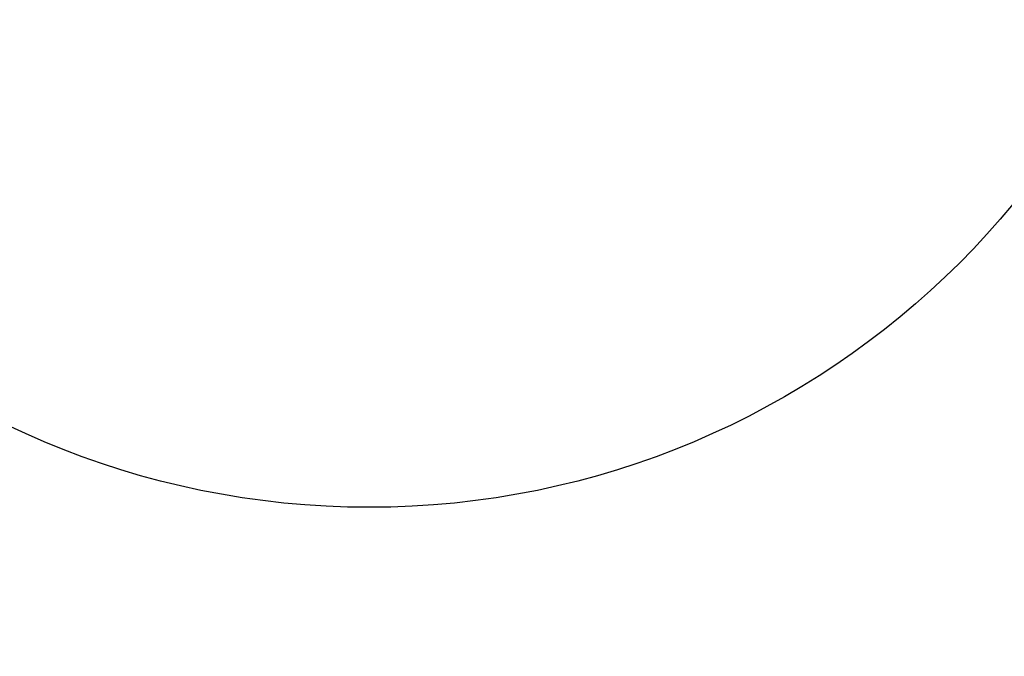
# Model space of a CAD drawing. Header units: millimetres. Extents: x 0 to 16820, y 0 to 11880.
# Tile 71 of 100: x 13528 to 14313, y 5546 to 6054. Entities that reach past the tile are written whole.
import ezdxf

# ---------------------------------------------------------------- set-up
doc = ezdxf.new("R2010")
doc.units = ezdxf.units.MM
doc.header["$LTSCALE"] = 20
doc.styles.add('SLDTEXTSTYLE0', font='TXT', dxfattribs={"width": 0.605})
doc.dimstyles.new('SLDDIMSTYLE1', dxfattribs={"dimtxt": 140, "dimasz": 100, "dimexe": 0, "dimexo": 0.0625, "dimgap": 35, "dimtad": 1, "dimtoh": 1, "dimdec": 4, "dimlfac": 20, "dimzin": 12, "dimdsep": 46, "dimtxsty": 'SLDTEXTSTYLE0', "dimsah": 1, "dimcen": 0.09, "dimadec": 1, "dimazin": 0, "dimtfac": 1, "dimtofl": 0, "dimtmove": 0, "dimatfit": 3, "dimfxl": 1, "dimfrac": 2, "dimtolj": 1, "dimtzin": 12, "dimarcsym": 0})

# ---------------------------------------------------------------- blocks, each defined once
blk = doc.blocks.new('*D14')
at = {"color": 7, "linetype": 'Continuous', "lineweight": 0}
for p, q in [((12765.91, 6330.23), (11016.65, 6330.23)), ((14847.06, 6330.23), (16596.31, 6330.23))]:
    blk.add_line(p, q, dxfattribs=at)
blk.add_arc((13806.48, 6330.23), 2759.83, 180, 0, dxfattribs=at)
for points in [[(11046.65, 6330.23), (11033.47, 6229.98), (11063.46, 6230.52)], [(16566.31, 6330.23), (16549.5, 6230.52), (16579.5, 6229.98)]]:
    blk.add_solid(points, dxfattribs=at)
at = {"color": 7, "linetype": 'Continuous', "lineweight": 0, "char_height": 140, "attachment_point": 1, "style": 'SLDTEXTSTYLE0'}
for s, insert in [('180°', (13639.62, 3750.87)), ('-', (13575.71, 3750.87))]:
    blk.add_mtext(s, dxfattribs=dict(at, insert=insert))

msp = doc.modelspace()

# ---------------------------------------------------------------- linework, layer by layer
at = {"color": 7, "linetype": 'Continuous', "lineweight": 30}
for radius in [2513, 665]:
    msp.add_circle((13806.483798, 6330.2342175), radius, dxfattribs=at)

# ---------------------------------------------------------------- dimensions: what is measured, and where the dimension line sits
at = {"color": 7, "linetype": 'Continuous', "lineweight": 0}
dim = msp.add_angular_dim_2l(base=(13806.483798, 3570.4050069), line1=((12765.9091409, 6330.2342175), (13806.483798, 6330.2342175)), line2=((14847.0584552, 6330.2342175), (13806.483798, 6330.2342175)), text='-<>', dimstyle='SLDDIMSTYLE1', dxfattribs=at)
dim.commit()
dim.dimension.update_dxf_attribs({"geometry": '*D14', "text_midpoint": (13806.483798, 3570.4050069), "dimtype": 162})

doc.saveas('drawing.dxf')
